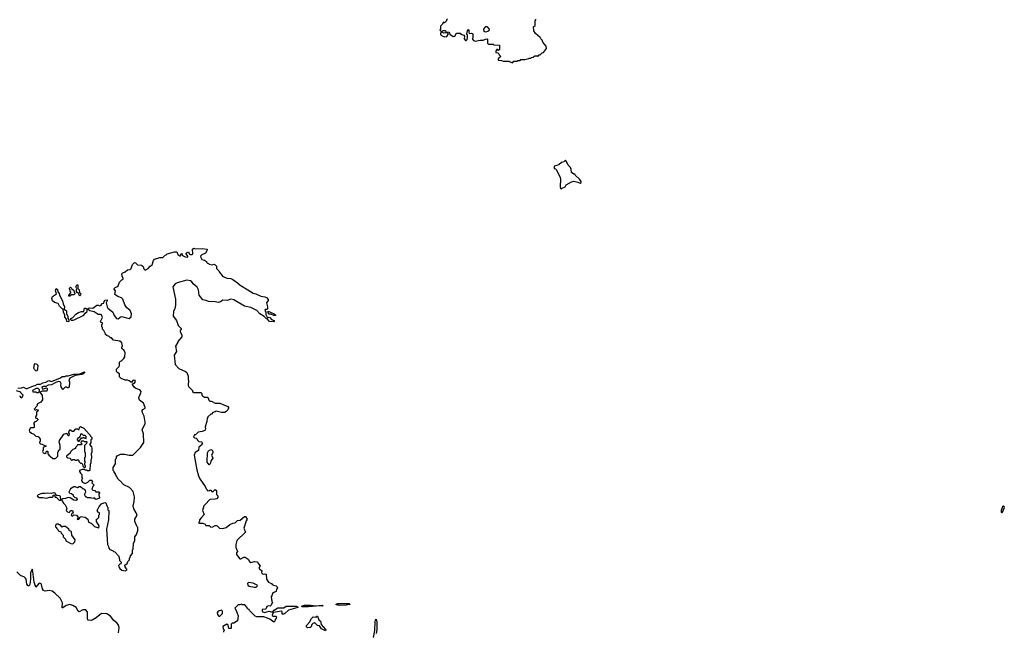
# Model space of a CAD drawing. Extents: x 1966327 to 2147849, y 395140 to 552178.
# Tile 67 of 256: x 2071984 to 2084777, y 443555 to 451509. Entities that reach past the tile are written whole.
import ezdxf

# ---------------------------------------------------------------- set-up
doc = ezdxf.new("R2010")
doc.units = 0

msp = doc.modelspace()

# ---------------------------------------------------------------- linework, layer by layer
at = {"layer": '0CON20XD'}
for points in [[(2077540, 451515), (2077530, 451505), (2077528, 451492), (2077505, 451470), (2077492, 451478), (2077480, 451465), (2077478, 451452), (2077450, 451425), (2077450, 451385), (2077442, 451372), (2077455, 451360), (2077475, 451360), (2077485, 451370), (2077515, 451370), (2077522, 451352), (2077558, 451348), (2077570, 451335), (2077572, 451322), (2077615, 451292), (2077636, 451294), (2077658, 451332), (2077705, 451332), (2077715, 451322), (2077756, 451306), (2077762, 451295), (2077758, 451258), (2077775, 451240), (2077785, 451240), (2077797, 451253), (2077802, 451275), (2077802, 451305), (2077793, 451325), (2077804, 451366), (2077815, 451380), (2077820, 451375), (2077818, 451345), (2077825, 451330), (2077855, 451332), (2077870, 451325), (2077872, 451285), (2077867, 451255), (2077879, 451239), (2077905, 451231), (2077925, 451233), (2077965, 451243), (2078005, 451242), (2078035, 451257), (2078055, 451258), (2078060, 451255), (2078060, 451205), (2078075, 451190), (2078135, 451190), (2078145, 451180), (2078218, 451178), (2078218, 451122), (2078205, 451110), (2078195, 451120), (2078185, 451120), (2078170, 451105), (2078172, 451082), (2078198, 451078), (2078210, 451065), (2078212, 451052), (2078230, 451035), (2078228, 451022), (2078202, 450998), (2078202, 450982), (2078245, 450980), (2078265, 450970), (2078345, 450970), (2078355, 450960), (2078385, 450950), (2078405, 450970), (2078445, 450970)], [(2078445, 450970), (2078455, 450980), (2078485, 450980), (2078495, 450990), (2078545, 450990), (2078597, 451003), (2078605, 451010), (2078625, 451010), (2078633, 451017), (2078655, 451020), (2078675, 451040), (2078707, 451037), (2078715, 451030), (2078735, 451050), (2078748, 451052), (2078772, 451078), (2078788, 451082), (2078827, 451133), (2078822, 451165), (2078782, 451215), (2078772, 451242), (2078755, 451260), (2078748, 451278), (2078685, 451330), (2078662, 451365), (2078660, 451415), (2078680, 451435), (2078680, 451495), (2078690, 451505), (2078690, 451515)], [(2077505, 451288), (2077535, 451290), (2077550, 451315), (2077550, 451325), (2077538, 451338), (2077515, 451340), (2077495, 451332), (2077465, 451350), (2077450, 451335), (2077452, 451315), (2077465, 451302), (2077505, 451288)], [(2078036, 451346), (2078019, 451355), (2078016, 451385), (2078038, 451422), (2078055, 451420), (2078083, 451385), (2078078, 451365), (2078065, 451354), (2078036, 451346)], [(2079025, 449310), (2079032, 449318), (2079070, 449335), (2079085, 449360), (2079155, 449402), (2079185, 449408), (2079237, 449397), (2079265, 449382), (2079277, 449393), (2079280, 449405), (2079256, 449436), (2079200, 449485), (2079195, 449500), (2079185, 449500), (2079155, 449520), (2079147, 449567), (2079138, 449585), (2079108, 449615), (2079090, 449665), (2079075, 449680), (2079055, 449660), (2079025, 449652), (2078987, 449623), (2078930, 449605), (2078930, 449575), (2078945, 449570), (2078957, 449557), (2079008, 449455), (2079012, 449435), (2079008, 449335), (2079012, 449312), (2079025, 449310)], [(2072888, 446118), (2072900, 446105), (2072902, 446092), (2072920, 446075), (2072920, 446055), (2072910, 446045), (2072910, 446005), (2072890, 445985), (2072918, 445955), (2072922, 445935), (2072920, 445885), (2072912, 445865), (2072918, 445815), (2072908, 445775), (2072910, 445745), (2072900, 445725), (2072897, 445653), (2072887, 445643), (2072865, 445642), (2072855, 445650), (2072835, 445650), (2072825, 445660), (2072795, 445660), (2072762, 445648), (2072760, 445635), (2072772, 445612), (2072790, 445595), (2072790, 445555), (2072800, 445545), (2072790, 445535), (2072788, 445515), (2072800, 445495), (2072835, 445478), (2072870, 445495), (2072895, 445520), (2072915, 445520), (2072928, 445508), (2072920, 445485), (2072950, 445455), (2072932, 445438), (2072920, 445405), (2072935, 445390), (2072958, 445388), (2072975, 445370), (2073018, 445368), (2073020, 445355), (2073010, 445345), (2073010, 445325), (2073017, 445317), (2073020, 445285), (2072975, 445270), (2072955, 445290), (2072935, 445282), (2072905, 445292), (2072865, 445290), (2072855, 445300), (2072845, 445300), (2072828, 445325), (2072828, 445342), (2072842, 445368), (2072840, 445385), (2072829, 445399), (2072805, 445408), (2072772, 445432), (2072755, 445432), (2072735, 445422), (2072705, 445432), (2072688, 445432), (2072645, 445408), (2072623, 445363), (2072633, 445353), (2072657, 445347), (2072678, 445328), (2072680, 445315), (2072695, 445300), (2072719, 445289), (2072730, 445275), (2072730, 445265), (2072715, 445258), (2072685, 445262), (2072641, 445291), (2072615, 445296), (2072579, 445281), (2072543, 445277), (2072532, 445268), (2072530, 445255), (2072551, 445221), (2072575, 445198), (2072597, 445157), (2072588, 445125), (2072605, 445108), (2072625, 445100), (2072640, 445115), (2072642, 445128), (2072668, 445125), (2072680, 445095), (2072660, 445085), (2072652, 445065), (2072665, 445052), (2072672, 445058), (2072685, 445070), (2072720, 445065), (2072740, 445045), (2072740, 445025), (2072730, 445015), (2072735, 445010), (2072750, 445015), (2072770, 445035), (2072775, 445050), (2072835, 445038), (2072870, 445015), (2072878, 444975), (2072911, 444961), (2072955, 444919), (2073007, 444903), (2073013, 444907), (2073018, 444925), (2072982, 444982), (2072980, 445015), (2072995, 445020), (2073010, 445035), (2073010, 445065), (2073020, 445075), (2073020, 445095), (2073000, 445105), (2073000, 445115), (2072990, 445125), (2072993, 445137), (2073015, 445180), (2073047, 445213), (2073075, 445228), (2073095, 445230), (2073108, 445218), (2073110, 445195), (2073130, 445165), (2073130, 445135), (2073140, 445125), (2073138, 445005), (2073110, 444885), (2073122, 444755), (2073123, 444683), (2073137, 444657), (2073140, 444635), (2073155, 444620), (2073188, 444608), (2073202, 444592), (2073218, 444588), (2073267, 444537), (2073277, 444517), (2073282, 444475), (2073300, 444455), (2073298, 444432), (2073285, 444430), (2073268, 444412), (2073272, 444392), (2073285, 444372), (2073312, 444352), (2073355, 444343), (2073380, 444355), (2073352, 444395), (2073350, 444415), (2073378, 444435), (2073390, 444465), (2073410, 444485), (2073410, 444505), (2073420, 444515), (2073422, 444538), (2073450, 444565), (2073450, 444615), (2073460, 444625), (2073463, 444697), (2073480, 444735), (2073480, 444785), (2073500, 444815), (2073518, 444865), (2073520, 444905), (2073510, 444915), (2073480, 444985), (2073480, 445015), (2073508, 445065), (2073497, 445097), (2073465, 445150), (2073460, 445185), (2073473, 445245), (2073476, 445305), (2073458, 445375), (2073410, 445425), (2073335, 445460), (2073310, 445485), (2073306, 445496), (2073264, 445534), (2073230, 445595), (2073230, 445605), (2073210, 445625), (2073210, 445635), (2073200, 445645), (2073200, 445685), (2073230, 445735), (2073230, 445795), (2073240, 445805), (2073240, 445825), (2073252, 445838), (2073295, 445857), (2073345, 445857), (2073406, 445844), (2073455, 445848), (2073555, 445947), (2073595, 446010), (2073594, 446125), (2073577, 446175), (2073591, 446215), (2073616, 446255), (2073616, 446275), (2073601, 446355), (2073578, 446398), (2073573, 446425), (2073585, 446440), (2073613, 446455), (2073616, 446465), (2073594, 446524), (2073542, 446562), (2073534, 446575), (2073533, 446597), (2073558, 446655), (2073560, 446675), (2073544, 446694), (2073493, 446713), (2073471, 446731), (2073450, 446765), (2073450, 446775), (2073477, 446783), (2073490, 446805), (2073485, 446818), (2073465, 446822), (2073452, 446818), (2073435, 446790), (2073405, 446812), (2073385, 446820), (2073355, 446820), (2073300, 446845), (2073280, 446865), (2073280, 446905), (2073260, 446915), (2073243, 446933), (2073240, 446965), (2073275, 447000), (2073282, 447018), (2073280, 447055), (2073295, 447070), (2073308, 447072), (2073338, 447102), (2073350, 447125), (2073352, 447175), (2073340, 447205), (2073310, 447235), (2073310, 447255), (2073318, 447265), (2073310, 447305), (2073285, 447330), (2073202, 447342), (2073175, 447370), (2073165, 447370), (2073145, 447390), (2073115, 447400), (2073100, 447415), (2073100, 447425), (2073077, 447467), (2073060, 447485), (2073060, 447505), (2073050, 447515), (2073050, 447545), (2073060, 447555), (2073060, 447565), (2073042, 447572), (2073030, 447585), (2073038, 447592), (2073058, 447635), (2073045, 447670), (2073035, 447676), (2073005, 447677), (2072950, 447710), (2072895, 447724), (2072868, 447745), (2072874, 447756), (2072895, 447761), (2072935, 447758), (2072985, 447798), (2073005, 447798), (2073025, 447788), (2073043, 447797), (2073055, 447820), (2073078, 447822), (2073080, 447845), (2073095, 447860), (2073118, 447868), (2073120, 447855), (2073108, 447825), (2073118, 447775), (2073127, 447757), (2073169, 447729), (2073192, 447705), (2073212, 447662), (2073241, 447621), (2073265, 447618), (2073289, 447641), (2073305, 447647), (2073405, 447622), (2073432, 447645), (2073437, 447685), (2073417, 447725), (2073375, 447762), (2073351, 447801), (2073322, 447875), (2073305, 447892), (2073259, 447909), (2073220, 447935), (2073228, 447985), (2073213, 448003), (2073212, 448015), (2073222, 448028), (2073247, 448033), (2073265, 448050), (2073280, 448095), (2073312, 448128), (2073330, 448135), (2073330, 448145), (2073313, 448173), (2073310, 448205), (2073322, 448218), (2073355, 448230), (2073383, 448257), (2073418, 448262), (2073430, 448275), (2073450, 448325), (2073475, 448350), (2073488, 448348), (2073515, 448320), (2073568, 448318), (2073588, 448298), (2073595, 448270), (2073615, 448252), (2073655, 448272), (2073680, 448305), (2073705, 448320), (2073723, 448377), (2073736, 448394), (2073804, 448416), (2073845, 448418), (2073872, 448448), (2073885, 448450), (2073898, 448462), (2073995, 448492), (2074025, 448488), (2074037, 448457), (2074065, 448440), (2074075, 448440), (2074080, 448465), (2074095, 448470), (2074090, 448455), (2074101, 448441), (2074135, 448423), (2074165, 448420), (2074170, 448425), (2074168, 448435), (2074148, 448465), (2074150, 448475), (2074175, 448488), (2074189, 448459), (2074204, 448454), (2074224, 448456), (2074232, 448465), (2074228, 448525), (2074245, 448537), (2074265, 448530), (2074355, 448532), (2074418, 448525), (2074417, 448505), (2074396, 448474), (2074350, 448450), (2074334, 448435), (2074336, 448415), (2074350, 448390), (2074385, 448380), (2074410, 448365), (2074410, 448355), (2074422, 448342), (2074435, 448340), (2074445, 448330), (2074485, 448322), (2074505, 448328), (2074525, 448320), (2074540, 448305), (2074540, 448275), (2074570, 448245), (2074575, 448230), (2074625, 448170), (2074678, 448148), (2074725, 448142), (2074751, 448131), (2074815, 448087), (2074848, 448055), (2074948, 447998), (2075015, 447951), (2075052, 447942), (2075115, 447912), (2075170, 447905), (2075190, 447895), (2075212, 447872), (2075212, 447858), (2075192, 447825), (2075203, 447775), (2075202, 447748), (2075195, 447740), (2075175, 447740), (2075168, 447725), (2075180, 447705), (2075183, 447673), (2075202, 447632), (2075225, 447640), (2075235, 447638), (2075255, 447610), (2075288, 447598), (2075290, 447585), (2075285, 447580), (2075230, 447585), (2075198, 447618), (2075185, 447622), (2075158, 447648), (2075103, 447685), (2075066, 447726), (2074985, 447766), (2074904, 447784), (2074768, 447865), (2074725, 447873), (2074681, 447859), (2074625, 447862), (2074610, 447855), (2074591, 447839), (2074565, 447832), (2074525, 447841), (2074435, 447844), (2074405, 447858), (2074364, 447865), (2074315, 447928), (2074308, 447995), (2074291, 448031), (2074236, 448075), (2074222, 448102), (2074205, 448111), (2074155, 448121), (2074030, 448085), (2074002, 448075), (2073973, 448035), (2074008, 447875), (2074007, 447797), (2073998, 447755), (2073980, 447715), (2073978, 447655), (2074020, 447595), (2074043, 447533), (2074080, 447495), (2074080, 447475), (2074070, 447465), (2074070, 447455), (2074092, 447405), (2074090, 447385), (2074040, 447325), (2074040, 447315), (2074010, 447265), (2074022, 447195), (2073992, 447145), (2074004, 447024), (2074050, 446975), (2074140, 446935), (2074155, 446920), (2074172, 446875), (2074172, 446825), (2074178, 446815), (2074173, 446753), (2074180, 446735), (2074230, 446685), (2074230, 446675), (2074245, 446660), (2074335, 446660), (2074348, 446648), (2074350, 446625), (2074358, 446618)], [(2072615, 447578), (2072596, 447585), (2072590, 447615), (2072570, 447640), (2072568, 447668), (2072551, 447705), (2072550, 447745), (2072531, 447751), (2072502, 447782), (2072485, 447820), (2072435, 447830), (2072410, 447855), (2072402, 447885), (2072412, 447908), (2072460, 447945), (2072448, 447985), (2072458, 448012), (2072475, 448002), (2072478, 447968), (2072498, 447948), (2072502, 447925), (2072540, 447855), (2072548, 447815), (2072567, 447775), (2072560, 447745), (2072592, 447722), (2072593, 447685), (2072609, 447655), (2072608, 447625), (2072624, 447604), (2072622, 447585), (2072615, 447578)], [(2072635, 447912), (2072620, 447915), (2072620, 447925), (2072650, 447955), (2072650, 447965), (2072640, 447975), (2072640, 447995), (2072630, 448005), (2072632, 448018), (2072645, 448030), (2072658, 448018), (2072662, 448002), (2072675, 448000), (2072688, 447988), (2072690, 447965), (2072700, 447955), (2072700, 447945), (2072685, 447932), (2072658, 447932), (2072635, 447912)], [(2072765, 447919), (2072757, 447925), (2072750, 447950), (2072730, 447960), (2072720, 447975), (2072720, 447995), (2072728, 448008), (2072718, 448025), (2072716, 448045), (2072725, 448063), (2072739, 448059), (2072738, 448015), (2072757, 447995), (2072762, 447962), (2072776, 447945), (2072775, 447928), (2072765, 447919)], [(2072675, 447596), (2072655, 447599), (2072649, 447605), (2072648, 447622), (2072676, 447634), (2072712, 447678), (2072748, 447702), (2072785, 447716), (2072818, 447712), (2072825, 447759), (2072839, 447759), (2072860, 447745), (2072850, 447700), (2072830, 447690), (2072802, 447658), (2072685, 447601), (2072675, 447596)], [(2075305, 447660), (2075285, 447660), (2075245, 447680), (2075225, 447680), (2075210, 447695), (2075212, 447718), (2075290, 447685), (2075310, 447665), (2075305, 447660)], [(2072205, 446940), (2072193, 446943), (2072175, 446960), (2072168, 446978), (2072174, 447026), (2072185, 447038), (2072205, 447030), (2072220, 447015), (2072216, 446964), (2072205, 446940)], [(2071960, 446715), (2072005, 446720), (2072035, 446732), (2072065, 446712), (2072079, 446711), (2072163, 446747), (2072185, 446750), (2072213, 446767), (2072255, 446767), (2072284, 446786), (2072325, 446793), (2072363, 446817), (2072396, 446804), (2072515, 446852), (2072535, 446870), (2072572, 446868), (2072585, 446878), (2072615, 446877), (2072685, 446898), (2072755, 446900), (2072813, 446927), (2072828, 446928), (2072810, 446905), (2072790, 446895), (2072705, 446880), (2072634, 446846), (2072620, 446825), (2072630, 446795), (2072628, 446732), (2072615, 446720), (2072605, 446720), (2072595, 446730), (2072575, 446730), (2072545, 446700), (2072522, 446735), (2072518, 446755), (2072522, 446775), (2072511, 446801), (2072484, 446806), (2072444, 446786), (2072395, 446762), (2072355, 446757), (2072325, 446740), (2072295, 446740), (2072270, 446725), (2072275, 446710), (2072295, 446708), (2072332, 446722), (2072342, 446712), (2072342, 446695), (2072335, 446680), (2072275, 446680), (2072250, 446665), (2072250, 446655), (2072277, 446625), (2072282, 446565), (2072260, 446535), (2072217, 446513), (2072208, 446482), (2072170, 446445), (2072185, 446433), (2072205, 446441), (2072223, 446435), (2072221, 446419), (2072202, 446405), (2072200, 446365), (2072190, 446345), (2072192, 446322), (2072208, 446328), (2072220, 446315), (2072220, 446305), (2072198, 446282), (2072182, 446278), (2072163, 446257), (2072170, 446245), (2072170, 446205), (2072165, 446200), (2072125, 446200), (2072108, 446172), (2072110, 446155), (2072135, 446130), (2072168, 446118), (2072193, 446093), (2072225, 446090), (2072238, 446078), (2072240, 446065), (2072250, 446055), (2072250, 446025), (2072240, 446015), (2072240, 446005), (2072252, 445992), (2072275, 445990), (2072305, 445970), (2072328, 445968), (2072328, 445962), (2072290, 445945), (2072290, 445915), (2072282, 445895), (2072290, 445875), (2072312, 445868), (2072328, 445882), (2072332, 445898), (2072345, 445900), (2072350, 445895), (2072350, 445865), (2072365, 445840), (2072380, 445835), (2072413, 445803), (2072448, 445802), (2072480, 445835), (2072480, 445885), (2072490, 445895), (2072490, 445905), (2072510, 445925), (2072510, 445975), (2072498, 446015), (2072502, 446035), (2072555, 446120), (2072595, 446130), (2072600, 446115), (2072615, 446100), (2072628, 446102), (2072630, 446125), (2072620, 446135), (2072620, 446145), (2072635, 446178), (2072665, 446160), (2072685, 446160), (2072715, 446190), (2072735, 446190), (2072745, 446180), (2072755, 446180), (2072760, 446205), (2072775, 446220), (2072785, 446210), (2072818, 446198), (2072888, 446118)], [(2071982, 446618), (2071990, 446615), (2071992, 446602), (2072005, 446590), (2072020, 446605), (2072028, 446625), (2072000, 446655), (2072000, 446665), (2071942, 446682)], [(2072225, 446660), (2072240, 446675), (2072240, 446695), (2072222, 446712), (2072198, 446712), (2072150, 446685), (2072155, 446670), (2072195, 446670), (2072205, 446660), (2072225, 446660)], [(2074358, 446618), (2074385, 446600), (2074428, 446598), (2074442, 446562), (2074455, 446550), (2074475, 446550), (2074525, 446520), (2074585, 446520), (2074687, 446477), (2074697, 446467), (2074698, 446455), (2074686, 446434), (2074665, 446412), (2074645, 446402), (2074605, 446402), (2074535, 446420), (2074525, 446410), (2074495, 446400), (2074475, 446380), (2074465, 446380), (2074430, 446345), (2074430, 446335), (2074420, 446325), (2074417, 446283), (2074392, 446215), (2074398, 446185), (2074390, 446165), (2074355, 446152), (2074303, 446147), (2074268, 446112), (2074255, 446110), (2074240, 446085), (2074255, 446070), (2074278, 446068), (2074290, 446055), (2074290, 446045), (2074312, 446022), (2074345, 446020), (2074360, 446005), (2074350, 445995), (2074348, 445982), (2074312, 445948), (2074308, 445905), (2074265, 445882), (2074250, 445845), (2074284, 445655), (2074307, 445575), (2074326, 445536), (2074395, 445440), (2074405, 445410), (2074420, 445395), (2074420, 445385), (2074445, 445380), (2074455, 445390), (2074465, 445390), (2074482, 445372), (2074495, 445370), (2074525, 445400), (2074540, 445385), (2074540, 445335), (2074560, 445315), (2074560, 445295), (2074545, 445280), (2074525, 445272), (2074455, 445268), (2074392, 445205), (2074378, 445185), (2074357, 445125), (2074382, 445075), (2074344, 445036), (2074320, 445005), (2074320, 444985), (2074310, 444975), (2074312, 444962), (2074365, 444962), (2074395, 444950), (2074402, 444932), (2074445, 444930), (2074465, 444910), (2074495, 444912), (2074525, 444930), (2074535, 444930), (2074550, 444925), (2074578, 444898), (2074625, 444892), (2074666, 444904), (2074712, 444945), (2074755, 444962), (2074785, 444968), (2074812, 444995), (2074848, 445002), (2074905, 445050), (2074918, 445048), (2074940, 445015), (2074925, 444990), (2074898, 444895), (2074918, 444845), (2074803, 444735), (2074793, 444685), (2074794, 444646), (2074812, 444595), (2074800, 444575), (2074802, 444555), (2074845, 444498), (2074855, 444497), (2074895, 444519), (2074915, 444521), (2074952, 444492), (2074968, 444465), (2074985, 444450), (2075035, 444462), (2075075, 444458), (2075082, 444435), (2075107, 444405), (2075090, 444375), (2075105, 444358), (2075128, 444348), (2075124, 444325), (2075131, 444305), (2075145, 444297), (2075165, 444302), (2075188, 444298), (2075192, 444235), (2075218, 444195), (2075255, 444177), (2075265, 444162), (2075280, 444155), (2075315, 444147), (2075330, 444135), (2075332, 444122), (2075320, 444105), (2075318, 444075), (2075285, 444060), (2075270, 444045), (2075260, 444015), (2075250, 444005), (2075260, 443945), (2075270, 443935), (2075250, 443895), (2075237, 443883), (2075215, 443888), (2075195, 443878), (2075187, 443853), (2075177, 443843), (2075132, 443838), (2075135, 443814), (2075165, 443801), (2075223, 443817), (2075268, 443802), (2075288, 443832), (2075338, 443862), (2075415, 443860), (2075445, 443882), (2075575, 443883), (2075598, 443875), (2075598, 443865), (2075475, 443830), (2075430, 443785), (2075415, 443780), (2075395, 443780), (2075392, 443812), (2075385, 443818), (2075282, 443798), (2075265, 443770), (2075265, 443760), (2075275, 443752), (2075315, 443750), (2075320, 443745), (2075318, 443725), (2075303, 443707), (2075298, 443685), (2075285, 443672), (2075234, 443714), (2075205, 443728), (2075155, 443743), (2075065, 443742), (2075045, 443750), (2074970, 443825), (2074965, 443840), (2074952, 443842), (2074940, 443855), (2074940, 443865), (2074908, 443898), (2074875, 443900), (2074865, 443910), (2074845, 443900), (2074822, 443898), (2074780, 443855), (2074797, 443827), (2074822, 443755), (2074815, 443690), (2074765, 443660), (2074745, 443660), (2074732, 443648), (2074730, 443595), (2074725, 443590), (2074702, 443592), (2074692, 443635), (2074677, 443647), (2074624, 443616), (2074628, 443588), (2074640, 443575), (2074640, 443565), (2074630, 443555), (2074630, 443545)], [(2072755, 446030), (2072785, 446070), (2072805, 446070), (2072815, 446080), (2072822, 446072), (2072848, 446062), (2072848, 446088), (2072835, 446100), (2072812, 446102), (2072795, 446120), (2072772, 446118), (2072770, 446095), (2072760, 446085), (2072758, 446072), (2072745, 446070), (2072730, 446055), (2072730, 446045), (2072745, 446030), (2072755, 446030)], [(2072825, 445680), (2072840, 445695), (2072840, 445705), (2072830, 445715), (2072830, 445745), (2072840, 445755), (2072830, 445765), (2072830, 445815), (2072840, 445825), (2072840, 445875), (2072830, 445885), (2072830, 445975), (2072858, 446002), (2072860, 446015), (2072855, 446020), (2072825, 446020), (2072815, 446030), (2072785, 446030), (2072780, 446005), (2072790, 445995), (2072788, 445982), (2072735, 445980), (2072728, 445962), (2072710, 445945), (2072708, 445932), (2072672, 445918), (2072642, 445888), (2072638, 445872), (2072590, 445835), (2072590, 445825), (2072605, 445810), (2072638, 445808), (2072642, 445792), (2072655, 445780), (2072665, 445780), (2072675, 445790), (2072695, 445790), (2072705, 445780), (2072725, 445780), (2072738, 445788), (2072750, 445775), (2072752, 445762), (2072775, 445740), (2072785, 445740), (2072798, 445728), (2072802, 445702), (2072825, 445680)], [(2074445, 445720), (2074420, 445755), (2074422, 445875), (2074435, 445903), (2074465, 445920), (2074485, 445910), (2074494, 445895), (2074491, 445875), (2074474, 445845), (2074491, 445805), (2074470, 445775), (2074460, 445735), (2074445, 445720)], [(2072515, 445260), (2072520, 445265), (2072515, 445310), (2072505, 445318), (2072465, 445320), (2072452, 445332), (2072445, 445350), (2072425, 445358), (2072393, 445347), (2072345, 445352), (2072315, 445347), (2072271, 445349), (2072222, 445328), (2072212, 445315), (2072237, 445297), (2072285, 445297), (2072328, 445288), (2072375, 445300), (2072412, 445298), (2072420, 445305), (2072420, 445325), (2072435, 445330), (2072445, 445300), (2072458, 445298), (2072495, 445260), (2072515, 445260)], [(2084745, 445098), (2084755, 445103), (2084777, 445165), (2084775, 445179), (2084765, 445182), (2084751, 445175), (2084734, 445125), (2084735, 445104), (2084745, 445098)], [(2072675, 444693), (2072702, 444718), (2072703, 444745), (2072662, 444805), (2072657, 444847), (2072648, 444858), (2072632, 444862), (2072620, 444885), (2072577, 444917), (2072545, 444920), (2072535, 444910), (2072508, 444938), (2072495, 444940), (2072485, 444950), (2072462, 444948), (2072450, 444935), (2072450, 444915), (2072460, 444905), (2072460, 444895), (2072478, 444878), (2072485, 444860), (2072518, 444848), (2072522, 444832), (2072550, 444805), (2072550, 444785), (2072580, 444755), (2072585, 444730), (2072646, 444696), (2072675, 444693)], [(2073268, 443535), (2073274, 443605), (2073262, 443645), (2073245, 443666), (2073205, 443697), (2073162, 443752), (2073115, 443783), (2073045, 443787), (2072979, 443731), (2072925, 443699), (2072915, 443694), (2072875, 443699), (2072867, 443705), (2072864, 443724), (2072866, 443805), (2072844, 443834), (2072805, 443834), (2072755, 443808), (2072743, 443815), (2072717, 443867), (2072675, 443892), (2072635, 443904), (2072589, 443891), (2072545, 443860), (2072535, 443860), (2072539, 443925), (2072510, 443985), (2072442, 444052), (2072405, 444076), (2072365, 444087), (2072315, 444076), (2072295, 444087), (2072278, 444108), (2072269, 444165), (2072262, 444172), (2072245, 444180), (2072234, 444176), (2072195, 444130), (2072172, 444195), (2072154, 444335), (2072145, 444362), (2072126, 444315), (2072125, 444235), (2072114, 444166), (2072105, 444148), (2072095, 444148), (2072075, 444170), (2072066, 444235), (2072058, 444248), (2072045, 444259), (2071995, 444279), (2071945, 444327)], [(2075035, 444129), (2075055, 444131), (2075073, 444145), (2075070, 444155), (2075015, 444181), (2074955, 444190), (2074943, 444177), (2074948, 444155), (2074965, 444141), (2075035, 444129)], [(2076135, 443893), (2076090, 443905), (2076113, 443915), (2076145, 443918), (2076265, 443917), (2076275, 443910), (2076275, 443902), (2076225, 443894), (2076135, 443893)], [(2074585, 443750), (2074618, 443785), (2074620, 443815), (2074605, 443830), (2074563, 443817), (2074550, 443795), (2074552, 443772), (2074572, 443752), (2074585, 443750)], [(2075652, 443872), (2075648, 443875), (2075652, 443888), (2075685, 443895), (2075765, 443897), (2075835, 443886), (2075915, 443897), (2075928, 443885), (2075835, 443884), (2075735, 443874), (2075652, 443872)], [(2075955, 443560), (2075905, 443587), (2075880, 443625), (2075855, 443632), (2075815, 443670), (2075805, 443660), (2075792, 443658), (2075780, 443645), (2075770, 443615), (2075757, 443603), (2075725, 443600), (2075710, 443615), (2075708, 443632), (2075750, 443675), (2075775, 443720), (2075795, 443742), (2075835, 443740), (2075845, 443750), (2075855, 443750), (2075870, 443705), (2075890, 443685), (2075900, 443645), (2075962, 443575), (2075955, 443560)], [(2076582, 443475), (2076600, 443565), (2076601, 443679), (2076605, 443702), (2076615, 443714), (2076624, 443675), (2076625, 443575), (2076616, 443525)]]:
    msp.add_lwpolyline(points, dxfattribs=at)

doc.saveas('drawing.dxf')
